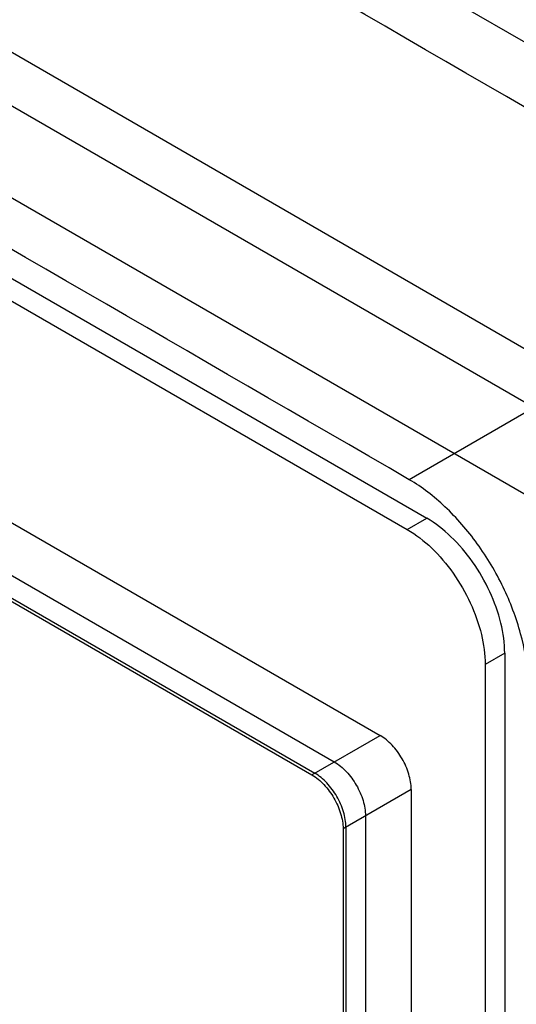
# Model space of a CAD drawing. Header units: millimetres. Extents: x 60 to 337, y 43 to 512.
# Tile 69 of 73: x 142 to 160, y 335 to 370. Entities that reach past the tile are written whole.
import ezdxf

# ---------------------------------------------------------------- set-up
doc = ezdxf.new("R2010")
doc.units = ezdxf.units.MM
doc.header["$LTSCALE"] = 36.045028
doc.layers.get('0').update_dxf_attribs({"linetype": 'CONTINUOUS'})

msp = doc.modelspace()

# ---------------------------------------------------------------- linework, layer by layer
at = {"color": 7, "linetype": 'CONTINUOUS'}
for p, q in [((78.312, 406.143), (175.201, 350.205)), ((170.618, 347.559), (73.729, 403.497)), ((111.955, 397.837), (181.864, 357.476)), ((100.642, 391.304), (170.55, 350.944)), ((110.423, 379.395), (157.233, 352.37)), ((109.715, 378.987), (156.526, 351.961)), ((115.655, 367.515), (155.536, 344.49)), ((113.781, 366.678), (153.874, 343.531)), ((113.074, 366.27), (153.167, 343.123)), ((113.18, 366.086), (153.061, 343.062)), ((170.385, 361.731), (156.597, 353.77)), ((156.526, 351.961), (157.233, 352.37)), ((160.062, 347.471), (159.355, 347.063)), ((160.062, 347.471), (160.062, 255.941)), ((159.355, 347.063), (159.355, 255.533)), ((153.061, 343.062), (155.536, 344.49)), ((156.667, 342.531), (154.193, 341.102)), ((156.667, 342.531), (156.667, 312.157)), ((155.006, 341.571), (155.006, 310.953)), ((154.193, 341.102), (154.193, 310.728)), ((154.299, 341.163), (154.299, 310.544))]:
    msp.add_line(p, q, dxfattribs=at)
for centre, radius in [((-7951.322, -13651.579), 16196.759), ((-7965.111, -13659.54), 16196.758)]:
    msp.add_arc(centre, radius, 59.9046648, 60.0964495, dxfattribs=at)
for points, knots in [([(160.906, 346.545), (160.883, 347.097), (160.682, 348.243), (160.048, 349.901), (159.118, 351.462), (157.97, 352.794), (157.065, 353.499), (156.597, 353.77)], [0, 0, 0, 0, 0.190377, 0.39704, 0.608749, 0.81335, 1, 1, 1, 1]), ([(160.062, 347.471), (160.062, 347.838), (159.952, 348.609), (159.549, 349.731), (158.934, 350.795), (158.164, 351.705), (157.551, 352.186), (157.233, 352.37)], [0, 0, 0, 0, 0.187718, 0.393746, 0.606296, 0.812308, 1, 1, 1, 1]), ([(156.526, 351.961), (156.844, 351.778), (157.457, 351.297), (158.227, 350.387), (158.842, 349.323), (159.245, 348.201), (159.355, 347.43), (159.355, 347.063)], [0, 0, 0, 0, 0.187717, 0.393743, 0.606294, 0.812306, 1, 1, 1, 1]), ([(156.667, 342.531), (156.667, 342.718), (156.597, 343.109), (156.355, 343.657), (156.002, 344.141), (155.698, 344.397), (155.536, 344.49)], [0, 0, 0, 0, 0.239284, 0.499998, 0.760713, 1, 1, 1, 1]), ([(153.874, 343.531), (154.036, 343.437), (154.34, 343.181), (154.693, 342.698), (154.936, 342.15), (155.006, 341.759), (155.006, 341.571)], [0, 0, 0, 0, 0.239284, 0.499999, 0.760715, 1, 1, 1, 1]), ([(153.061, 343.062), (153.223, 342.968), (153.527, 342.712), (153.88, 342.228), (154.122, 341.68), (154.193, 341.289), (154.193, 341.102)], [0, 0, 0, 0, 0.239287, 0.500002, 0.760716, 1, 1, 1, 1]), ([(154.299, 341.163), (154.299, 341.35), (154.229, 341.741), (153.986, 342.289), (153.633, 342.773), (153.329, 343.029), (153.167, 343.123)], [0, 0, 0, 0, 0.239285, 0.500001, 0.760716, 1, 1, 1, 1])]:
    msp.add_open_spline(points, degree=3, knots=knots, dxfattribs=at)

doc.saveas('drawing.dxf')
